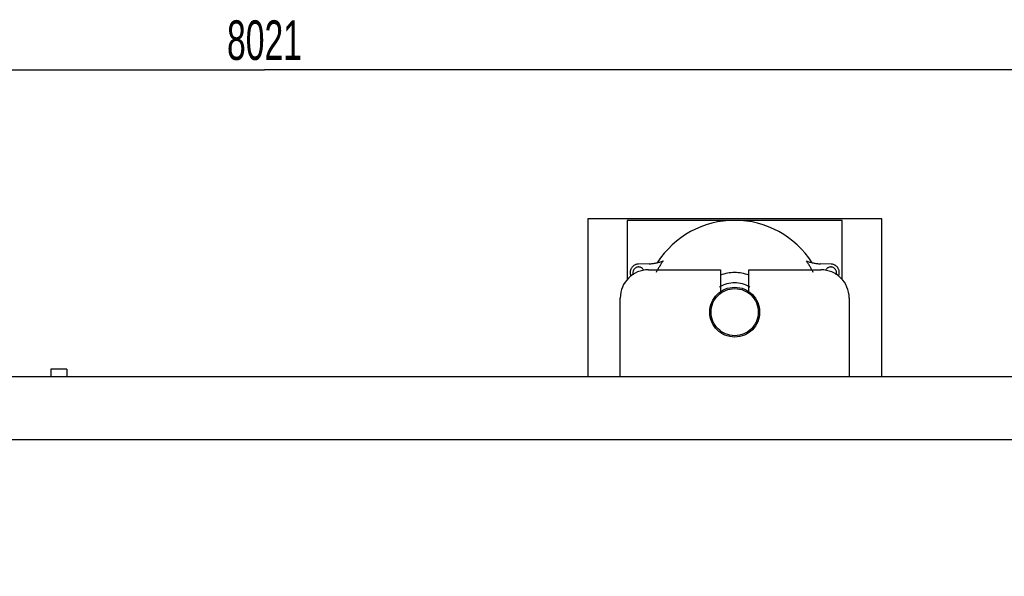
# Model space of a CAD drawing. Header units: millimetres. Extents: x 0 to 1189, y 0 to 841.
# Tile 85 of 106: x 894 to 981, y 293 to 342. Entities that reach past the tile are written whole.
import ezdxf
from ezdxf.enums import TextEntityAlignment as Align

# ---------------------------------------------------------------- set-up
doc = ezdxf.new("R2010")
doc.units = ezdxf.units.MM
doc.header["$LTSCALE"] = 65.395
doc.linetypes.add('PHANTOM', pattern=[0.8, 0.45, -0.05, 0.1, -0.05, 0.1, -0.05])
doc.layers.get('0').update_dxf_attribs({"linetype": 'CONTINUOUS'})
for name, color, linetype in [('1997_151000_15_SIMPLE1_T1_X_PBL1534', 7, 'CONTINUOUS'), ('1997_151000_15_SIMPLE1_T2_X_PBL1535', 7, 'CONTINUOUS'), ('1997_151000_15_SIMPLE1_X_ABL1361', 7, 'CONTINUOUS'), ('32097_000000_TLKS_MARKETING_ABL1302', 7, 'CONTINUOUS'), ('32097_030000_TLKS_V_ABL1303', 7, 'CONTINUOUS'), ('32097_400000_TLKS_V_ABL1473', 7, 'CONTINUOUS'), ('32097_481000_02_SIMPLE1_T1_X_PBL1475', 7, 'CONTINUOUS'), ('32097_481000_02_SIMPLE1_X_ABL1474', 7, 'CONTINUOUS'), ('32097_700000_TLKS_V_ABL1304', 7, 'CONTINUOUS'), ('32097_722000_01_SIMPLE1_T1_X_PBL1308', 7, 'CONTINUOUS'), ('32097_722000_01_SIMPLE1_X_ABL1307', 7, 'CONTINUOUS'), ('top_7_VBL1301', 7, 'CONTINUOUS')]:
    doc.layers.add(name, color=color, linetype=linetype)
doc.styles.get("Standard").update_dxf_attribs({"font": 'txt', "width": 0.6})
doc.dimstyles.new('DIMSTYLE_2', dxfattribs={"dimtxt": 3.5, "dimasz": 3.5, "dimexe": 1.8, "dimexo": 0, "dimgap": 0.875, "dimtad": 1, "dimdec": 0, "dimlfac": 20, "dimdsep": 46, "dimtxsty": 'Standard', "dimblk": '_FILLED', "dimblk1": '_FILLED', "dimblk2": '_FILLED', "dimcen": 0.09, "dimadec": 0, "dimazin": 0, "dimtp": 2, "dimtm": 2, "dimtfac": 1, "dimtdec": 0, "dimtofl": 0, "dimtmove": 0, "dimatfit": 3, "dimldrblk": '_FILLED', "dimfxl": 1, "dimtolj": 1, "dimarcsym": 0})

# ---------------------------------------------------------------- blocks, each defined once
blk = doc.blocks.new('_FILLED')
at = {"color": 0, "linetype": 'ByBlock'}
blk.add_solid([(0, 0), (-1, 0.167), (-1, -0.167)], dxfattribs=at)
blk = doc.blocks.new('*D2')
at = {"color": 2, "linetype": 'Continuous'}
for p, q in [((782.971, 322.352), (694.421, 322.352)), ((696.221, 322.352), (696.221, 268.714)), ((696.221, 215.077), (696.221, 268.714)), ((1075.581, 215.077), (694.421, 215.077))]:
    blk.add_line(p, q, dxfattribs=at)
at = {"color": 2, "linetype": 'Continuous', "xscale": 3.5, "yscale": 3.5, "zscale": 3.5}
for p, rotation in [((696.221, 322.352), 90), ((696.221, 215.077), 270)]:
    blk.add_blockref('_FILLED', p, dxfattribs=dict(at, rotation=rotation))
at = {"color": 2, "linetype": 'Continuous', "width": 0.636905}
blk.add_text('2146', height=3.5, rotation=90, dxfattribs=at).set_placement((695.346, 268.714), align=Align.CENTER)
blk = doc.blocks.new('*D33')
at = {"color": 2, "linetype": 'Continuous'}
for p, q in [((715.499, 276.102), (715.499, 339.823)), ((1116.564, 282.292), (1116.564, 339.823)), ((715.499, 338.023), (916.031, 338.023)), ((1116.564, 338.023), (916.031, 338.023))]:
    blk.add_line(p, q, dxfattribs=at)
at = {"color": 2, "linetype": 'Continuous', "xscale": 3.5, "yscale": 3.5, "zscale": 3.5, "rotation": 180}
blk.add_blockref('_FILLED', (715.499, 338.023), dxfattribs=at)
at = {"color": 2, "linetype": 'Continuous', "xscale": 3.5, "yscale": 3.5, "zscale": 3.5}
blk.add_blockref('_FILLED', (1116.564, 338.023), dxfattribs=at)
at = {"color": 2, "linetype": 'Continuous', "width": 0.636905}
blk.add_text('8021', height=3.5, dxfattribs=at).set_placement((916.031, 338.898), align=Align.CENTER)
blk = doc.blocks.new('32097_722000_01_SIMPLE1_T1_X_PBL1308', base_point=(899.218, 277.614))
at = {"layer": '32097_722000_01_SIMPLE1_T1_X_PBL1308', "color": 7, "linetype": 'Continuous'}
for p, q in [((819.814, 310.872), (1058.289, 310.872)), ((819.814, 305.32), (1058.289, 305.32))]:
    blk.add_line(p, q, dxfattribs=at)
blk = doc.blocks.new('32097_722000_01_SIMPLE1_X_ABL1307', base_point=(899.218, 277.614))
at = {"layer": '32097_722000_01_SIMPLE1_T1_X_PBL1308'}
blk.add_blockref('32097_722000_01_SIMPLE1_T1_X_PBL1308', (899.218, 277.614), dxfattribs=at)
blk = doc.blocks.new('32097_700000_TLKS_V_ABL1304', base_point=(897.146, 275.689))
at = {"layer": '32097_722000_01_SIMPLE1_X_ABL1307'}
blk.add_blockref('32097_722000_01_SIMPLE1_X_ABL1307', (899.218, 277.614), dxfattribs=at)
blk = doc.blocks.new('32097_481000_02_SIMPLE1_T1_X_PBL1475', base_point=(897.839, 311.199))
at = {"layer": '32097_481000_02_SIMPLE1_T1_X_PBL1475', "color": 7, "linetype": 'Continuous'}
for p, q in [((897.139, 311.527), (897.139, 310.872)), ((898.539, 311.527), (897.139, 311.527)), ((898.539, 311.527), (898.539, 310.872))]:
    blk.add_line(p, q, dxfattribs=at)
blk = doc.blocks.new('32097_481000_02_SIMPLE1_X_ABL1474', base_point=(897.839, 311.199))
at = {"layer": '32097_481000_02_SIMPLE1_T1_X_PBL1475'}
blk.add_blockref('32097_481000_02_SIMPLE1_T1_X_PBL1475', (897.839, 311.199), dxfattribs=at)
blk = doc.blocks.new('32097_400000_TLKS_V_ABL1473', base_point=(897.839, 311.199))
at = {"layer": '32097_481000_02_SIMPLE1_X_ABL1474'}
blk.add_blockref('32097_481000_02_SIMPLE1_X_ABL1474', (897.839, 311.199), dxfattribs=at)
blk = doc.blocks.new('32097_030000_TLKS_V_ABL1303', base_point=(916.521, 266.857))
at = {"layer": '32097_400000_TLKS_V_ABL1473'}
blk.add_blockref('32097_400000_TLKS_V_ABL1473', (897.839, 311.199), dxfattribs=at)
at = {"layer": '32097_700000_TLKS_V_ABL1304'}
blk.add_blockref('32097_700000_TLKS_V_ABL1304', (897.146, 275.689), dxfattribs=at)
blk = doc.blocks.new('32097_000000_TLKS_MARKETING_ABL1302', base_point=(922.946, 268.286))
at = {"layer": '32097_030000_TLKS_V_ABL1303'}
blk.add_blockref('32097_030000_TLKS_V_ABL1303', (916.521, 266.857), dxfattribs=at)
blk = doc.blocks.new('1997_151000_15_SIMPLE1_T1_X_PBL1534', base_point=(957.614, 317.849))
at = {"layer": '1997_151000_15_SIMPLE1_T1_X_PBL1534', "color": 8, "linetype": 'PHANTOM'}
for p, q in [((944.614, 324.827), (944.614, 310.872)), ((970.614, 324.827), (944.614, 324.827)), ((970.614, 310.872), (970.614, 324.827)), ((948.114, 324.702), (948.114, 319.474)), ((967.114, 324.702), (948.114, 324.702)), ((967.114, 319.474), (967.114, 324.702)), ((950.038, 320.853), (949.093, 320.826)), ((966.135, 320.826), (965.19, 320.853))]:
    blk.add_line(p, q, dxfattribs=at)
for radius in [2.207, 2.085]:
    blk.add_circle((957.614, 316.577), radius, dxfattribs=at)
for centre, radius, start, end in [((957.614, 316.577), 8.125, 32.57357, 147.42643), ((949.114, 320.077), 0.75, 91.618, 204.08901), ((949.114, 320.077), 0.5, 27.97865, 201.5397), ((949.939, 324.352), 3.5, 271.618, 292.71382), ((957.614, 316.577), 7.788, 144.28483, 153.12496), ((957.614, 316.577), 7.788, 26.87504, 35.71517), ((965.289, 324.352), 3.5, 247.28618, 268.382), ((966.114, 320.077), 0.5, 338.4603, 152.02135), ((966.114, 320.077), 0.75, 335.91099, 88.382), ((957.614, 316.577), 3.5, 69.01327, 110.98673), ((957.614, 316.577), 2.598, 58.92146, 121.07854)]:
    blk.add_arc(centre, radius, start, end, dxfattribs=at)
blk = doc.blocks.new('1997_151000_15_SIMPLE1_T2_X_PBL1535', base_point=(957.614, 315.599))
at = {"layer": '1997_151000_15_SIMPLE1_T2_X_PBL1535', "color": 8, "linetype": 'PHANTOM'}
for p, q in [((949.989, 320.327), (956.364, 320.327)), ((956.364, 320.327), (956.364, 318.386)), ((958.864, 318.386), (958.864, 320.327)), ((958.864, 320.327), (965.239, 320.327)), ((947.489, 310.872), (947.489, 317.827)), ((967.739, 317.827), (967.739, 310.872))]:
    blk.add_line(p, q, dxfattribs=at)
for centre, start, end in [((949.989, 317.827), 90, 180), ((965.239, 317.827), 0, 90)]:
    blk.add_arc(centre, 2.5, start, end, dxfattribs=at)
blk = doc.blocks.new('1997_151000_15_SIMPLE1_X_ABL1361', base_point=(899.364, 266.577))
at = {"layer": '1997_151000_15_SIMPLE1_T1_X_PBL1534'}
blk.add_blockref('1997_151000_15_SIMPLE1_T1_X_PBL1534', (957.614, 317.849), dxfattribs=at)
at = {"layer": '1997_151000_15_SIMPLE1_T2_X_PBL1535'}
blk.add_blockref('1997_151000_15_SIMPLE1_T2_X_PBL1535', (957.614, 315.599), dxfattribs=at)
blk = doc.blocks.new('TOP_7_VBL1301', base_point=(914.531, 266.577))
at = {"layer": '1997_151000_15_SIMPLE1_X_ABL1361'}
blk.add_blockref('1997_151000_15_SIMPLE1_X_ABL1361', (899.364, 266.577), dxfattribs=at)
at = {"layer": '32097_000000_TLKS_MARKETING_ABL1302'}
blk.add_blockref('32097_000000_TLKS_MARKETING_ABL1302', (922.946, 268.286), dxfattribs=at)

msp = doc.modelspace()

# ---------------------------------------------------------------- block references
at = {"layer": 'top_7_VBL1301'}
msp.add_blockref('TOP_7_VBL1301', (914.53137, 266.57668), dxfattribs=at)

# ---------------------------------------------------------------- dimensions: what is measured, and where the dimension line sits
at = {"color": 2, "linetype": 'Continuous'}
for base, p1, p2, angle, picture, middle in [((715.49887, 338.02254), (1116.56379, 282.29237), (715.49887, 276.10169), 180, '*D33', (915.698, 338.02254)), ((696.2214462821, 215.0766770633), (782.9713682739, 322.3516770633), (1075.5805781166, 215.0766770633), 270, '*D2', (696.2214462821, 268.3808110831))]:
    dim = msp.add_linear_dim(base=base, p1=p1, p2=p2, angle=angle, dimstyle='DIMSTYLE_2', dxfattribs=at)
    dim.commit()
    dim.dimension.update_dxf_attribs({"geometry": picture, "text_midpoint": middle, "dimtype": 160})

doc.saveas('drawing.dxf')
